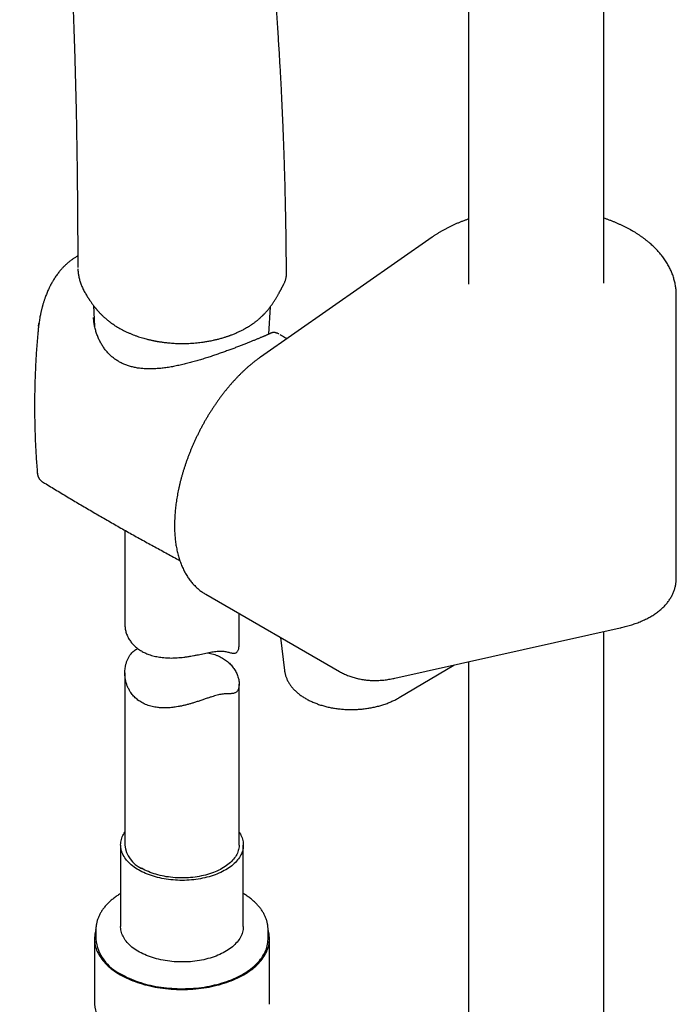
# Model space of a CAD drawing. Header units: millimetres. Extents: x 8 to 822, y 12 to 1777.
# Tile 6 of 14: x 636 to 722, y 457 to 586. Entities that reach past the tile are written whole.
import ezdxf

# ---------------------------------------------------------------- set-up
doc = ezdxf.new("R2010")
doc.units = ezdxf.units.MM

msp = doc.modelspace()

# ---------------------------------------------------------------- linework, layer by layer
at = {"color": 7, "linetype": 'Continuous', "lineweight": 30}
for p, q in [((694.88, 785.96), (694.88, 551.29)), ((712.68, 551.42), (712.68, 782.28)), ((690.11, 557.45), (667.6, 541.71)), ((716.22, 558.39), (716.23, 558.38)), ((716.51, 558.22), (716.23, 558.39)), ((716.51, 558.22), (716.52, 558.22)), ((643.62, 553.5), (643.62, 553.48)), ((643.62, 553.5), (643.62, 553.49)), ((671, 552.61), (671, 552.62)), ((670.66, 551.29), (670.65, 551.28)), ((722.17, 512.71), (722.17, 549.83)), ((645.69, 548.47), (645.83, 545.74)), ((668.7, 544.73), (668.89, 548.31)), ((638.47, 545.75), (638.51, 546.1)), ((638.51, 546.1), (638.51, 546.14)), ((638.41, 545.23), (638.41, 545.26)), ((670.17, 544.65), (670.17, 544.65)), ((649.79, 518.97), (649.79, 506.61)), ((660.4, 510.57), (677.97, 500.43)), ((664.79, 503.94), (664.79, 508.04)), ((685.24, 499.55), (714.79, 506.15)), ((712.68, 300.84), (712.68, 505.68)), ((670.22, 504.9), (670.75, 500.55)), ((694.88, 501.7), (694.88, 300.84)), ((685.81, 497), (692.98, 501.27)), ((649.79, 500.24), (649.79, 477.64)), ((664.79, 477.64), (664.79, 498.77)), ((649.24, 477.64), (649.24, 466.93)), ((665.34, 466.93), (665.34, 477.64)), ((645.99, 466.52), (645.99, 466.53)), ((645.99, 466.52), (645.99, 465.29)), ((668.59, 465.29), (668.59, 466.52)), ((645.82, 465.29), (645.82, 456.72)), ((668.77, 456.72), (668.77, 465.29))]:
    msp.add_line(p, q, dxfattribs=at)
at = {"color": 7, "linetype": 'Continuous', "lineweight": 30, "flags": 128}
for points in [[(651.6, 474.36), (651.39, 474.48), (651.19, 474.61), (651, 474.75), (650.81, 474.89), (650.64, 475.03), (650.47, 475.18), (650.31, 475.33), (650.17, 475.48), (650.03, 475.64), (649.91, 475.79), (649.79, 475.96), (649.69, 476.12), (649.59, 476.29), (649.51, 476.45), (649.44, 476.62), (649.38, 476.8), (649.33, 476.97), (649.29, 477.14), (649.26, 477.32), (649.25, 477.49), (649.24, 477.67), (649.25, 477.84), (649.27, 478.01), (649.3, 478.19), (649.34, 478.36), (649.39, 478.53), (649.46, 478.71), (649.53, 478.87), (649.62, 479.04), (649.71, 479.21), (649.79, 479.33)], [(664.79, 479.33), (664.85, 479.25), (664.95, 479.08), (665.03, 478.92), (665.11, 478.75), (665.18, 478.58), (665.23, 478.41), (665.28, 478.23), (665.31, 478.06), (665.33, 477.88), (665.34, 477.71), (665.34, 477.53), (665.33, 477.36), (665.3, 477.19), (665.27, 477.01), (665.22, 476.84), (665.16, 476.67), (665.09, 476.5), (665.01, 476.33), (664.92, 476.16), (664.82, 476), (664.71, 475.83), (664.58, 475.68), (664.45, 475.52), (664.31, 475.36), (664.15, 475.21), (663.99, 475.07), (663.82, 474.92), (663.64, 474.78), (663.45, 474.65), (663.25, 474.52), (663.04, 474.39), (662.82, 474.27), (662.6, 474.15), (662.37, 474.04), (662.13, 473.93), (661.88, 473.83), (661.63, 473.73), (661.37, 473.64), (661.11, 473.55), (660.84, 473.47), (660.56, 473.4), (660.29, 473.33), (660, 473.27), (659.71, 473.21), (659.42, 473.16), (659.13, 473.12), (658.83, 473.08), (658.54, 473.05), (658.24, 473.03), (657.94, 473.01), (657.63, 473), (657.33, 473), (657.03, 473), (656.72, 473.01), (656.42, 473.02), (656.12, 473.05), (655.82, 473.07), (655.53, 473.11), (655.23, 473.15), (654.94, 473.2), (654.65, 473.25), (654.37, 473.31), (654.09, 473.38), (653.81, 473.45), (653.54, 473.53), (653.28, 473.62), (653.02, 473.71), (652.76, 473.8), (652.52, 473.9), (652.28, 474.01), (652.04, 474.12), (651.82, 474.24), (651.6, 474.36)], [(664.79, 477.64), (664.79, 477.58), (664.78, 477.41), (664.76, 477.24), (664.73, 477.07), (664.68, 476.91), (664.63, 476.74), (664.56, 476.58), (664.48, 476.41), (664.4, 476.25), (664.3, 476.09), (664.19, 475.94), (664.07, 475.78), (663.93, 475.63), (663.79, 475.48), (663.64, 475.34), (663.48, 475.2), (663.31, 475.06), (663.13, 474.93), (662.95, 474.8), (662.75, 474.67), (662.54, 474.55), (662.33, 474.44), (662.11, 474.33), (661.88, 474.22), (661.65, 474.12), (661.41, 474.02), (661.16, 473.93), (660.9, 473.85), (660.64, 473.77), (660.38, 473.7), (660.11, 473.63), (659.84, 473.57), (659.56, 473.52), (659.28, 473.47), (659, 473.43), (658.71, 473.39), (658.42, 473.36), (658.13, 473.34), (657.84, 473.33), (657.55, 473.32), (657.26, 473.31), (656.96, 473.32), (656.67, 473.33), (656.38, 473.35), (656.09, 473.37), (655.8, 473.4), (655.52, 473.44), (655.23, 473.48), (654.95, 473.53), (654.68, 473.59), (654.41, 473.65), (654.14, 473.72), (653.87, 473.79), (653.62, 473.87), (653.36, 473.96), (653.12, 474.05), (652.88, 474.14), (652.64, 474.25), (652.42, 474.35), (652.2, 474.46), (651.99, 474.58)], [(665.34, 466.93), (665.34, 466.91), (665.33, 466.73), (665.32, 466.56), (665.29, 466.38), (665.25, 466.21), (665.19, 466.04), (665.13, 465.87), (665.05, 465.7), (664.97, 465.53), (664.87, 465.36), (664.77, 465.2), (664.65, 465.04), (664.52, 464.88), (664.38, 464.73), (664.23, 464.57), (664.07, 464.42), (663.91, 464.28), (663.73, 464.14), (663.54, 464), (663.35, 463.87), (663.14, 463.74), (662.93, 463.61), (662.71, 463.49), (662.48, 463.38), (662.25, 463.27), (662.01, 463.16), (661.76, 463.06), (661.5, 462.97), (661.24, 462.88), (660.97, 462.8), (660.7, 462.72), (660.43, 462.65), (660.14, 462.58), (659.86, 462.52), (659.57, 462.47), (659.28, 462.42), (658.98, 462.38), (658.69, 462.35), (658.39, 462.32), (658.09, 462.3), (657.78, 462.29), (657.48, 462.28), (657.18, 462.28), (656.88, 462.29), (656.57, 462.3), (656.27, 462.32), (655.97, 462.34), (655.68, 462.38), (655.38, 462.41), (655.09, 462.46), (654.8, 462.51), (654.51, 462.57), (654.23, 462.63), (653.95, 462.7), (653.68, 462.78), (653.41, 462.86), (653.15, 462.94), (652.89, 463.04), (652.64, 463.14), (652.4, 463.24), (652.16, 463.35), (651.93, 463.46), (651.71, 463.58), (651.49, 463.7), (651.29, 463.83), (651.09, 463.97), (650.9, 464.1), (650.72, 464.24), (650.55, 464.39), (650.39, 464.54), (650.24, 464.69), (650.1, 464.84), (649.97, 465), (649.85, 465.16), (649.74, 465.32), (649.64, 465.49), (649.55, 465.66), (649.47, 465.82), (649.41, 465.99), (649.35, 466.17), (649.31, 466.34), (649.27, 466.51), (649.25, 466.69), (649.24, 466.86), (649.24, 466.93)], [(645.99, 466.45), (645.96, 466.33), (645.91, 466.13), (645.87, 465.92), (645.84, 465.71), (645.82, 465.5), (645.82, 465.29), (645.82, 465.09), (645.84, 464.88), (645.87, 464.67), (645.91, 464.46), (645.96, 464.26), (646.02, 464.05), (646.09, 463.85), (646.18, 463.65), (646.27, 463.45), (646.38, 463.25), (646.5, 463.05), (646.62, 462.86), (646.76, 462.66), (646.91, 462.47), (647.07, 462.29), (647.24, 462.1), (647.42, 461.92), (647.6, 461.75), (647.8, 461.57), (648.01, 461.4), (648.23, 461.23), (648.45, 461.07), (648.68, 460.91), (648.93, 460.76), (649.18, 460.61)], [(649.18, 460.61), (649.44, 460.47), (649.7, 460.33), (649.98, 460.19), (650.26, 460.06), (650.55, 459.94), (650.84, 459.82), (651.14, 459.7), (651.45, 459.59), (651.76, 459.49), (652.08, 459.39), (652.41, 459.3), (652.73, 459.22), (653.07, 459.14), (653.41, 459.06), (653.75, 458.99), (654.09, 458.93), (654.44, 458.88), (654.79, 458.83), (655.14, 458.79), (655.5, 458.75), (655.85, 458.72), (656.21, 458.7), (656.57, 458.68), (656.93, 458.67), (657.29, 458.67), (657.65, 458.67), (658.01, 458.68), (658.37, 458.7), (658.73, 458.72), (659.09, 458.75), (659.44, 458.79), (659.8, 458.83), (660.15, 458.88), (660.49, 458.93), (660.84, 458.99), (661.18, 459.06), (661.52, 459.14), (661.85, 459.22), (662.18, 459.3), (662.5, 459.39), (662.82, 459.49), (663.13, 459.59), (663.44, 459.7), (663.74, 459.82), (664.04, 459.94), (664.33, 460.06), (664.61, 460.19), (664.88, 460.33), (665.15, 460.47), (665.41, 460.61), (665.66, 460.76), (665.9, 460.91), (666.13, 461.07), (666.36, 461.23), (666.58, 461.4), (666.78, 461.57), (666.98, 461.75), (667.17, 461.92), (667.35, 462.1), (667.52, 462.29), (667.68, 462.47), (667.82, 462.66), (667.96, 462.86), (668.09, 463.05), (668.21, 463.25), (668.31, 463.45), (668.41, 463.65), (668.49, 463.85), (668.56, 464.05), (668.63, 464.26), (668.68, 464.46), (668.72, 464.67), (668.74, 464.88), (668.76, 465.09), (668.77, 465.29), (668.76, 465.5), (668.74, 465.71), (668.72, 465.92), (668.68, 466.13), (668.63, 466.33), (668.59, 466.45)], [(649.3, 460.68), (649.56, 460.54), (649.82, 460.4), (650.1, 460.26), (650.38, 460.14), (650.66, 460.01), (650.96, 459.89), (651.26, 459.78), (651.56, 459.67), (651.88, 459.57), (652.19, 459.47), (652.52, 459.38), (652.84, 459.3), (653.18, 459.22), (653.51, 459.15), (653.85, 459.08), (654.19, 459.02), (654.54, 458.97), (654.89, 458.92), (655.24, 458.88), (655.6, 458.85), (655.95, 458.82), (656.31, 458.8), (656.67, 458.78), (657.02, 458.77), (657.38, 458.77), (657.74, 458.78), (658.1, 458.79), (658.46, 458.81), (658.81, 458.83), (659.17, 458.86), (659.52, 458.9), (659.87, 458.94), (660.22, 458.99), (660.56, 459.05), (660.9, 459.11), (661.24, 459.18), (661.58, 459.26), (661.9, 459.34), (662.23, 459.43), (662.55, 459.52), (662.86, 459.62), (663.17, 459.72), (663.48, 459.84), (663.77, 459.95), (664.06, 460.07), (664.35, 460.2), (664.62, 460.33), (664.89, 460.47), (665.15, 460.61), (665.41, 460.76), (665.65, 460.91), (665.89, 461.06), (666.12, 461.22), (666.34, 461.39), (666.55, 461.55), (666.75, 461.72), (666.94, 461.9), (667.12, 462.08), (667.29, 462.26), (667.46, 462.44), (667.61, 462.63), (667.75, 462.82), (667.88, 463.02), (668, 463.21), (668.11, 463.41), (668.21, 463.61), (668.29, 463.81), (668.37, 464.01), (668.44, 464.21), (668.49, 464.42), (668.53, 464.62), (668.56, 464.83), (668.58, 465.04), (668.59, 465.24), (668.59, 465.29)]]:
    msp.add_lwpolyline(points, dxfattribs=at)
at = {"color": 7, "linetype": 'Continuous', "lineweight": 30}
for centre, radius, start, end in [((653.51, 477.99), 3.74, 185.379, 245.9411), ((651.65, 465.86), 5.69, 185.7364, 245.5838), ((651.58, 457.31), 5.79, 185.7909, 245.5293)]:
    msp.add_arc(centre, radius, start, end, dxfattribs=at)
for points, knots in [([(671, 552.62), (671, 552.8), (671, 553.16), (671, 553.69), (670.99, 554.23), (670.99, 554.73), (670.98, 555.21), (670.98, 555.66), (670.98, 556.09), (670.97, 556.49), (670.97, 556.87), (670.96, 557.22), (670.96, 557.54), (670.95, 557.84), (670.95, 558.1), (670.95, 558.34), (670.94, 558.56), (670.94, 558.76), (670.94, 558.94), (670.93, 559.09), (670.93, 559.19), (670.93, 559.27), (670.93, 559.32), (670.93, 559.37), (670.93, 559.42), (670.93, 559.48), (670.93, 559.54), (670.92, 559.63), (670.92, 559.75), (670.92, 559.9), (670.92, 560.08), (670.91, 560.28), (670.91, 560.5), (670.9, 560.72), (670.9, 560.95), (670.88, 561.77), (670.84, 563.72), (670.78, 565.79), (670.73, 567.39), (670.71, 568.01), (670.69, 568.65), (670.67, 569.31), (670.64, 570), (670.61, 570.75), (670.58, 571.58), (670.54, 572.48), (670.5, 573.41), (670.46, 574.37), (670.41, 575.34), (670.37, 576.33), (670.32, 577.34), (670.26, 578.39), (670.2, 579.47), (670.14, 580.58), (670.07, 581.71), (670, 582.9), (669.92, 584.13), (669.84, 585.42), (669.74, 586.73), (669.65, 588.08), (669.54, 589.46), (669.44, 590.8), (669.34, 592.1), (669.23, 593.35), (669.12, 594.63), (669.01, 595.92), (668.89, 597.2), (668.77, 598.47), (668.61, 600.08), (668.42, 602.02), (668.18, 604.27), (667.93, 606.46), (667.68, 608.6), (667.43, 610.68), (667.17, 612.73), (666.9, 614.74), (666.63, 616.71), (666.36, 618.63), (666.09, 620.51), (665.81, 622.36), (665.52, 624.17), (665.24, 625.95), (664.95, 627.7), (664.65, 629.42), (664.39, 630.9), (664.17, 632.15), (663.98, 633.17), (663.79, 634.18), (663.61, 635.15), (663.43, 636.11), (663.25, 637.04), (663.07, 637.96), (662.89, 638.84), (662.72, 639.69), (662.55, 640.51), (662.38, 641.3), (662.24, 642.01), (662.1, 642.64), (661.98, 643.19), (661.87, 643.73), (661.76, 644.25), (661.65, 644.75), (661.54, 645.23), (661.45, 645.64), (661.37, 646), (661.3, 646.29), (661.25, 646.51), (661.22, 646.66), (661.2, 646.76), (661.18, 646.85), (661.16, 646.93), (661.14, 647.01), (661.13, 647.07), (661.12, 647.11), (661.11, 647.14), (661.1, 647.17), (661.09, 647.22), (661.08, 647.28), (661.06, 647.35), (661.04, 647.44), (661.01, 647.56), (660.98, 647.72), (660.93, 647.91), (660.88, 648.13), (660.83, 648.38), (660.76, 648.65), (660.69, 648.94), (660.62, 649.26), (660.54, 649.6), (660.45, 649.96), (660.36, 650.35), (660.26, 650.76), (660.16, 651.19), (660.04, 651.66), (659.92, 652.18), (659.78, 652.74), (659.63, 653.33), (659.48, 653.95), (659.32, 654.58), (659.21, 655.01), (659.15, 655.22), (659.15, 655.23)], [0, 0, 0, 0, 0.004719, 0.009877, 0.014704, 0.019294, 0.023646, 0.027762, 0.031708, 0.035409, 0.038863, 0.042071, 0.045032, 0.047701, 0.050132, 0.052325, 0.05428, 0.056213, 0.057839, 0.059157, 0.060168, 0.060785, 0.061209, 0.061639, 0.062117, 0.062641, 0.063213, 0.063832, 0.065089, 0.066505, 0.068078, 0.069941, 0.071974, 0.074048, 0.076122, 0.078196, 0.096733, 0.129906, 0.135448, 0.141143, 0.147063, 0.153208, 0.159579, 0.166175, 0.174239, 0.182615, 0.191305, 0.200309, 0.209247, 0.218473, 0.227989, 0.237794, 0.247888, 0.258271, 0.268944, 0.279906, 0.291701, 0.303814, 0.316244, 0.328992, 0.342058, 0.355441, 0.367165, 0.379123, 0.391314, 0.403677, 0.415977, 0.428192, 0.440323, 0.462344, 0.484079, 0.505528, 0.5261, 0.546401, 0.566431, 0.58619, 0.605677, 0.624551, 0.643162, 0.661511, 0.679597, 0.69742, 0.71498, 0.732276, 0.74931, 0.759882, 0.770348, 0.780591, 0.790548, 0.800217, 0.809905, 0.819287, 0.828362, 0.837132, 0.845595, 0.853753, 0.861605, 0.867559, 0.873326, 0.878903, 0.884292, 0.889492, 0.894504, 0.899299, 0.902593, 0.905634, 0.908424, 0.909451, 0.910439, 0.911388, 0.912298, 0.913167, 0.91384, 0.914191, 0.91439, 0.914709, 0.915187, 0.915824, 0.916619, 0.917574, 0.918688, 0.920421, 0.922436, 0.924733, 0.927314, 0.930176, 0.933322, 0.936607, 0.940152, 0.943958, 0.948024, 0.95235, 0.956936, 0.961783, 0.967414, 0.97336, 0.97962, 0.986195, 0.993084, 0.99962, 1, 1, 1, 1]), ([(635.99, 651.41), (636.02, 651.27), (636.08, 650.99), (636.16, 650.58), (636.25, 650.18), (636.32, 649.82), (636.39, 649.49), (636.45, 649.16), (636.52, 648.84), (636.58, 648.5), (636.65, 648.15), (636.72, 647.79), (636.81, 647.34), (636.92, 646.79), (637.04, 646.13), (637.17, 645.44), (637.3, 644.72), (637.44, 643.97), (637.57, 643.2), (637.71, 642.4), (637.86, 641.56), (638, 640.69), (638.15, 639.78), (638.31, 638.83), (638.46, 637.85), (638.62, 636.84), (638.78, 635.79), (638.94, 634.72), (639.1, 633.63), (639.26, 632.49), (639.41, 631.37), (639.56, 630.26), (639.71, 629.17), (639.85, 628.04), (639.99, 626.89), (640.13, 625.72), (640.28, 624.51), (640.42, 623.29), (640.58, 621.8), (640.77, 620.04), (640.98, 617.99), (641.18, 615.91), (641.37, 613.8), (641.55, 611.67), (641.73, 609.51), (641.9, 607.34), (642.05, 605.13), (642.21, 602.87), (642.35, 600.56), (642.49, 598.2), (642.62, 595.81), (642.74, 593.38), (642.86, 590.92), (642.96, 588.43), (643.06, 585.9), (643.15, 583.33), (643.23, 580.74), (643.3, 578.1), (643.37, 575.44), (643.43, 572.74), (643.47, 570.01), (643.52, 567.15), (643.55, 564.16), (643.58, 561.05), (643.6, 557.89), (643.61, 555.37), (643.62, 553.89), (643.62, 553.49)], [0, 0, 0, 0, 0.004564, 0.009425, 0.014018, 0.017893, 0.021553, 0.025062, 0.028674, 0.032418, 0.036293, 0.040301, 0.04444, 0.051337, 0.058571, 0.066143, 0.074053, 0.0823, 0.09073, 0.099486, 0.108568, 0.117977, 0.127892, 0.138147, 0.148741, 0.159674, 0.170946, 0.182348, 0.194078, 0.206136, 0.218522, 0.229858, 0.241456, 0.253317, 0.265439, 0.277823, 0.290469, 0.303288, 0.316216, 0.337148, 0.358362, 0.379857, 0.401632, 0.423687, 0.445621, 0.467824, 0.490297, 0.513037, 0.536518, 0.560276, 0.584311, 0.608622, 0.633208, 0.658067, 0.683198, 0.708599, 0.734269, 0.760206, 0.786407, 0.812872, 0.839596, 0.866579, 0.896554, 0.926835, 0.957417, 0.988295, 1, 1, 1, 1]), ([(716.22, 558.39), (716.21, 558.4), (716.09, 558.47), (715.85, 558.59), (715.52, 558.77), (715.17, 558.94), (714.83, 559.1), (714.47, 559.26), (714.11, 559.41), (713.75, 559.56), (713.38, 559.7), (713.02, 559.83), (712.79, 559.91), (712.68, 559.94)], [0, 0, 0, 0, 0.0126538, 0.1132016, 0.2137188, 0.3142174, 0.4146874, 0.5151204, 0.6155097, 0.7158501, 0.8161374, 0.9163689, 1, 1, 1, 1]), ([(694.88, 559.83), (694.83, 559.81), (694.66, 559.75), (694.36, 559.64), (693.98, 559.5), (693.62, 559.35), (693.25, 559.2), (692.9, 559.04), (692.55, 558.87), (692.2, 558.7), (691.86, 558.52), (691.53, 558.34), (691.2, 558.15), (690.88, 557.96), (690.57, 557.76), (690.31, 557.59), (690.16, 557.49), (690.11, 557.45)], [0, 0, 0, 0, 0.0270247, 0.0986109, 0.1702449, 0.2419268, 0.3136558, 0.3854309, 0.4572499, 0.5291102, 0.6010081, 0.6729388, 0.7448964, 0.8168739, 0.8888625, 0.960849, 1, 1, 1, 1]), ([(722.17, 549.83), (722.17, 549.85), (722.17, 549.96), (722.17, 550.16), (722.15, 550.44), (722.12, 550.72), (722.09, 550.99), (722.04, 551.27), (721.98, 551.55), (721.91, 551.82), (721.83, 552.09), (721.75, 552.36), (721.65, 552.63), (721.54, 552.9), (721.42, 553.17), (721.29, 553.44), (721.15, 553.7), (721, 553.96), (720.85, 554.22), (720.68, 554.48), (720.5, 554.73), (720.31, 554.98), (720.11, 555.23), (719.9, 555.47), (719.69, 555.71), (719.46, 555.95), (719.22, 556.19), (718.98, 556.42), (718.73, 556.64), (718.46, 556.86), (718.19, 557.08), (717.91, 557.3), (717.63, 557.5), (717.33, 557.71), (717.03, 557.91), (716.76, 558.08), (716.59, 558.18), (716.52, 558.22)], [0, 0, 0, 0, 0.005245, 0.033425, 0.061599, 0.089782, 0.117988, 0.146233, 0.174533, 0.202901, 0.231352, 0.259898, 0.288551, 0.317321, 0.346216, 0.375244, 0.40441, 0.433718, 0.46317, 0.492764, 0.522501, 0.552376, 0.582385, 0.61252, 0.642775, 0.67314, 0.703608, 0.734166, 0.764807, 0.795519, 0.826293, 0.857118, 0.887987, 0.918891, 0.949821, 0.980771, 1, 1, 1, 1]), ([(643.61, 554.99), (643.59, 554.98), (643.52, 554.93), (643.39, 554.86), (643.22, 554.75), (643.06, 554.65), (642.9, 554.54), (642.74, 554.42), (642.59, 554.3), (642.43, 554.18), (642.28, 554.05), (642.14, 553.92), (642.02, 553.81), (641.92, 553.71), (641.83, 553.63), (641.74, 553.54), (641.63, 553.43), (641.5, 553.28), (641.35, 553.11), (641.2, 552.93), (641.06, 552.75), (640.9, 552.55), (640.74, 552.32), (640.59, 552.09), (640.45, 551.87), (640.34, 551.69), (640.26, 551.55), (640.2, 551.44), (640.14, 551.33), (640.08, 551.23), (640.02, 551.11), (639.94, 550.96), (639.85, 550.77), (639.75, 550.56), (639.64, 550.32), (639.54, 550.07), (639.44, 549.81), (639.35, 549.58), (639.28, 549.37), (639.21, 549.19), (639.15, 549), (639.1, 548.82), (639.05, 548.67), (639.01, 548.54), (638.99, 548.44), (638.97, 548.37), (638.95, 548.32), (638.94, 548.27), (638.92, 548.19), (638.89, 548.09), (638.86, 547.96), (638.82, 547.79), (638.78, 547.6), (638.73, 547.37), (638.67, 547.11), (638.62, 546.82), (638.57, 546.49), (638.53, 546.26), (638.51, 546.14)], [0, 0, 0, 0, 0.0071529, 0.0265353, 0.0461463, 0.0657477, 0.0853141, 0.1048345, 0.1243308, 0.1447378, 0.1651117, 0.1839376, 0.20031, 0.2142342, 0.2257125, 0.2366464, 0.2516039, 0.2713417, 0.2946969, 0.3177947, 0.3403509, 0.3623545, 0.391658, 0.4195951, 0.4444322, 0.4658213, 0.4792184, 0.4908918, 0.5017104, 0.5122442, 0.5250631, 0.5406834, 0.5591133, 0.5825941, 0.6073915, 0.6323132, 0.657332, 0.6824456, 0.700355, 0.7183288, 0.7363707, 0.7536804, 0.7684444, 0.7805958, 0.7901354, 0.7970627, 0.8002295, 0.8042382, 0.8110578, 0.8206903, 0.8331388, 0.8484085, 0.8665071, 0.8874458, 0.9112401, 0.9379109, 0.9674857, 1, 1, 1, 1]), ([(643.62, 553.29), (643.63, 553.21), (643.63, 553.06), (643.66, 552.82), (643.69, 552.57), (643.74, 552.32), (643.79, 552.08), (643.86, 551.83), (643.93, 551.58), (644.02, 551.33), (644.11, 551.09), (644.22, 550.84), (644.34, 550.58), (644.46, 550.33), (644.61, 550.08), (644.72, 549.88), (644.8, 549.77), (644.82, 549.73)], [0, 0, 0, 0, 0.060568, 0.125802, 0.19179, 0.258471, 0.325766, 0.393581, 0.461806, 0.530013, 0.598967, 0.671098, 0.744302, 0.818662, 0.894232, 0.971058, 1, 1, 1, 1]), ([(670.66, 551.29), (670.66, 551.3), (670.7, 551.36), (670.75, 551.47), (670.81, 551.62), (670.87, 551.78), (670.92, 551.94), (670.96, 552.11), (670.98, 552.27), (671, 552.44), (671, 552.55), (671, 552.6), (671, 552.6)], [0, 0, 0, 0, 0.026067, 0.154155, 0.276674, 0.394259, 0.520535, 0.641879, 0.761764, 0.880373, 0.99809, 1, 1, 1, 1]), ([(649.02, 545.53), (649.15, 545.46), (649.4, 545.32), (649.78, 545.12), (650.16, 544.95), (650.52, 544.79), (650.87, 544.65), (651.23, 544.51), (651.59, 544.39), (651.94, 544.28), (652.27, 544.18), (652.56, 544.1), (652.82, 544.03), (653.04, 543.98), (653.23, 543.94), (653.4, 543.9), (653.55, 543.87), (653.66, 543.85), (653.75, 543.83), (653.81, 543.82), (653.86, 543.81), (653.9, 543.8), (653.95, 543.79), (654.01, 543.78), (654.11, 543.76), (654.26, 543.74), (654.48, 543.71), (654.71, 543.67), (654.97, 543.64), (655.25, 543.6), (655.57, 543.57), (655.9, 543.55), (656.26, 543.52), (656.68, 543.5), (657.16, 543.49), (657.68, 543.49), (658.17, 543.51), (658.63, 543.53), (659.06, 543.57), (659.46, 543.61), (659.79, 543.65), (660.07, 543.69), (660.31, 543.72), (660.56, 543.76), (660.83, 543.81), (661.12, 543.86), (661.39, 543.92), (661.63, 543.98), (661.85, 544.03), (662.08, 544.08), (662.31, 544.15), (662.54, 544.21), (662.77, 544.28), (662.97, 544.34), (663.14, 544.4), (663.3, 544.45), (663.42, 544.49), (663.54, 544.54), (663.68, 544.59), (663.85, 544.65), (664.06, 544.73), (664.34, 544.85), (664.7, 545.01), (665.11, 545.2), (665.47, 545.39), (665.77, 545.57), (666.02, 545.72), (666.24, 545.85), (666.44, 545.99), (666.62, 546.11), (666.77, 546.22), (666.9, 546.32), (667.03, 546.42), (667.16, 546.52), (667.29, 546.62), (667.4, 546.72), (667.49, 546.8), (667.56, 546.86), (667.62, 546.91), (667.7, 546.99), (667.79, 547.07), (667.88, 547.16), (667.96, 547.23), (668.03, 547.31), (668.11, 547.39), (668.21, 547.49), (668.31, 547.61), (668.41, 547.72), (668.51, 547.83), (668.6, 547.95), (668.7, 548.06), (668.79, 548.18), (668.88, 548.3), (668.97, 548.43), (669.07, 548.56), (669.17, 548.7), (669.26, 548.84), (669.36, 548.99), (669.47, 549.17), (669.59, 549.35), (669.69, 549.52), (669.78, 549.67), (669.85, 549.8), (669.93, 549.93), (670, 550.05), (670.06, 550.17), (670.11, 550.25), (670.15, 550.33), (670.19, 550.4), (670.22, 550.47), (670.27, 550.55), (670.31, 550.63), (670.35, 550.71), (670.39, 550.78), (670.42, 550.84), (670.47, 550.92), (670.5, 550.99), (670.54, 551.05), (670.56, 551.1), (670.59, 551.15), (670.62, 551.21), (670.64, 551.26), (670.66, 551.28)], [0, 0, 0, 0, 0.019714, 0.038455, 0.056224, 0.073023, 0.088853, 0.103718, 0.119996, 0.134931, 0.148528, 0.160792, 0.170787, 0.179688, 0.187496, 0.194215, 0.199846, 0.204311, 0.207733, 0.210115, 0.211502, 0.21293, 0.214827, 0.217194, 0.219969, 0.226763, 0.234877, 0.244308, 0.253839, 0.264415, 0.276035, 0.288695, 0.302263, 0.31565, 0.33567, 0.354675, 0.372668, 0.389654, 0.405634, 0.420611, 0.434586, 0.44318, 0.452033, 0.461641, 0.472004, 0.483122, 0.494995, 0.503416, 0.512178, 0.521282, 0.530726, 0.540511, 0.550041, 0.558555, 0.566036, 0.572505, 0.577963, 0.582661, 0.587868, 0.595721, 0.60475, 0.61493, 0.633901, 0.653083, 0.672477, 0.686596, 0.699155, 0.710154, 0.720632, 0.731884, 0.738673, 0.745857, 0.753344, 0.7608, 0.768196, 0.775169, 0.780917, 0.783902, 0.787532, 0.792327, 0.79827, 0.804048, 0.808868, 0.813001, 0.817385, 0.824756, 0.831411, 0.83773, 0.844438, 0.849922, 0.856673, 0.863313, 0.868529, 0.874552, 0.881819, 0.888674, 0.894414, 0.901613, 0.909338, 0.917538, 0.9258, 0.931615, 0.936718, 0.94182, 0.948542, 0.952498, 0.956141, 0.959313, 0.961925, 0.964694, 0.968271, 0.972316, 0.975569, 0.977963, 0.98068, 0.984242, 0.988069, 0.990196, 0.991973, 0.993746, 0.996748, 1, 1, 1, 1]), ([(644.82, 549.74), (644.82, 549.74), (644.84, 549.7), (644.88, 549.64), (644.93, 549.56), (644.97, 549.5), (645, 549.45), (645.04, 549.39), (645.07, 549.34), (645.11, 549.28), (645.15, 549.22), (645.22, 549.12), (645.31, 548.99), (645.42, 548.82), (645.53, 548.68), (645.62, 548.56), (645.7, 548.45), (645.76, 548.37), (645.83, 548.28), (645.9, 548.2), (645.97, 548.11), (646.03, 548.04), (646.09, 547.97), (646.14, 547.9), (646.2, 547.83), (646.28, 547.75), (646.36, 547.66), (646.44, 547.57), (646.53, 547.47), (646.64, 547.35), (646.78, 547.22), (646.92, 547.08), (647.06, 546.96), (647.18, 546.85), (647.28, 546.76), (647.38, 546.67), (647.48, 546.59), (647.58, 546.51), (647.68, 546.43), (647.77, 546.37), (647.84, 546.31), (647.9, 546.26), (647.96, 546.22), (648.02, 546.17), (648.1, 546.12), (648.2, 546.05), (648.32, 545.97), (648.46, 545.87), (648.63, 545.77), (648.81, 545.65), (648.95, 545.58), (649.02, 545.54)], [0, 0, 0, 0, 0.000304, 0.017633, 0.03221, 0.042123, 0.051362, 0.060832, 0.070537, 0.080532, 0.090904, 0.10166, 0.131969, 0.163001, 0.189172, 0.213914, 0.229921, 0.24675, 0.263238, 0.280852, 0.297776, 0.315442, 0.329782, 0.340787, 0.356954, 0.376447, 0.397841, 0.417895, 0.436668, 0.467151, 0.499479, 0.534693, 0.57153, 0.597467, 0.620284, 0.643445, 0.669661, 0.691542, 0.714232, 0.734066, 0.75068, 0.764092, 0.776052, 0.789259, 0.806735, 0.828466, 0.854431, 0.884604, 0.918952, 0.957434, 1, 1, 1, 1]), ([(638.53, 546.17), (638.5, 546.01), (638.46, 545.7), (638.42, 545.39), (638.41, 545.24)], [0, 0, 0, 0, 0.501266, 1, 1, 1, 1]), ([(668.93, 544.83), (668.92, 544.83), (668.89, 544.82), (668.85, 544.79), (668.79, 544.77), (668.72, 544.73), (668.64, 544.7), (668.55, 544.66), (668.46, 544.62), (668.35, 544.57), (668.24, 544.52), (668.11, 544.47), (667.98, 544.41), (667.84, 544.35), (667.69, 544.29), (667.54, 544.23), (667.37, 544.16), (667.21, 544.09), (667.03, 544.02), (666.85, 543.94), (666.66, 543.87), (666.47, 543.79), (666.27, 543.71), (666.06, 543.63), (665.85, 543.54), (665.63, 543.45), (665.41, 543.37), (665.18, 543.28), (664.94, 543.19), (664.7, 543.09), (664.46, 543), (664.21, 542.9), (663.95, 542.81), (663.69, 542.71), (663.43, 542.61), (663.15, 542.51), (662.88, 542.41), (662.6, 542.31), (662.31, 542.21), (662.02, 542.11), (661.72, 542.01), (661.43, 541.91), (661.12, 541.8), (660.82, 541.7), (660.51, 541.6), (660.19, 541.5), (659.87, 541.41), (659.55, 541.31), (659.22, 541.21), (658.89, 541.12), (658.56, 541.03), (658.23, 540.94), (657.89, 540.85), (657.56, 540.77), (657.22, 540.69), (656.88, 540.62), (656.54, 540.55), (656.2, 540.48), (655.85, 540.42), (655.51, 540.36), (655.18, 540.31), (654.84, 540.27), (654.51, 540.23), (654.18, 540.2), (653.86, 540.18), (653.54, 540.16), (653.23, 540.16), (652.92, 540.16), (652.61, 540.16), (652.31, 540.18), (652.02, 540.2), (651.73, 540.23), (651.45, 540.27), (651.18, 540.32), (650.92, 540.38), (650.65, 540.44), (650.4, 540.51), (650.15, 540.59), (649.91, 540.68), (649.67, 540.78), (649.44, 540.88), (649.22, 541), (649, 541.12), (648.79, 541.25), (648.58, 541.38), (648.38, 541.53), (648.19, 541.68), (648, 541.84), (647.81, 542.02), (647.64, 542.19), (647.47, 542.38), (647.3, 542.58), (647.14, 542.78), (646.99, 542.99), (646.84, 543.21), (646.71, 543.44), (646.57, 543.67), (646.45, 543.91), (646.34, 544.16), (646.23, 544.42), (646.13, 544.68), (646.04, 544.94), (645.96, 545.21), (645.89, 545.48), (645.83, 545.76), (645.77, 546.03), (645.73, 546.31), (645.7, 546.59), (645.68, 546.78), (645.68, 546.88), (645.68, 546.9)], [0, 0, 0, 0, 0.0075378, 0.0164377, 0.0256994, 0.0352051, 0.0448551, 0.0545709, 0.0642871, 0.0739707, 0.0836505, 0.0933225, 0.102968, 0.112568, 0.1221066, 0.1315704, 0.1409486, 0.1502322, 0.1594144, 0.1684901, 0.1774558, 0.1863185, 0.1952228, 0.204135, 0.2130329, 0.2218977, 0.2307131, 0.2394643, 0.248123, 0.2568412, 0.2655448, 0.2742481, 0.2829621, 0.2916995, 0.3004751, 0.3092532, 0.3180398, 0.3269178, 0.3358592, 0.3448342, 0.3538095, 0.3627591, 0.3718252, 0.3809806, 0.3901914, 0.399471, 0.4088326, 0.4182779, 0.4277824, 0.4373509, 0.4469661, 0.4566309, 0.4663468, 0.4761149, 0.4859354, 0.4958078, 0.5057309, 0.5157024, 0.5257196, 0.5357679, 0.545796, 0.555769, 0.5656858, 0.5755445, 0.5853442, 0.5950852, 0.6047687, 0.6143971, 0.6239738, 0.6335031, 0.6429837, 0.6522889, 0.6614985, 0.6706288, 0.6796959, 0.688716, 0.6977006, 0.706524, 0.7154319, 0.7243517, 0.7332386, 0.7420564, 0.7507765, 0.7594655, 0.7682726, 0.7771027, 0.7859695, 0.7948865, 0.8038667, 0.812909, 0.8219508, 0.8311192, 0.8403914, 0.8497436, 0.8591483, 0.8686117, 0.8781901, 0.8878867, 0.8976882, 0.9075856, 0.9175678, 0.9276214, 0.9377312, 0.9478801, 0.9580495, 0.9682175, 0.9783709, 0.9885089, 0.9986619, 1, 1, 1, 1]), ([(638.41, 545.23), (638.39, 545.04), (638.34, 544.51), (638.27, 543.63), (638.19, 542.59), (638.12, 541.55), (638.07, 540.51), (638.02, 539.47), (637.98, 538.43), (637.96, 537.39), (637.94, 536.34), (637.94, 535.3), (637.94, 534.26), (637.96, 533.22), (637.98, 532.18), (638.02, 531.14), (638.06, 530.1), (638.12, 529.06), (638.18, 528.02), (638.25, 527.15), (638.29, 526.62), (638.31, 526.44)], [0, 0, 0, 0, 0.030335, 0.085681, 0.141037, 0.1964, 0.251769, 0.30714, 0.362514, 0.417886, 0.473256, 0.528621, 0.58398, 0.63933, 0.694668, 0.749993, 0.805304, 0.860597, 0.915871, 0.971123, 1, 1, 1, 1]), ([(670.02, 544.74), (670, 544.75), (669.93, 544.78), (669.83, 544.83), (669.71, 544.87), (669.61, 544.9), (669.51, 544.92), (669.41, 544.93), (669.32, 544.93), (669.23, 544.93), (669.15, 544.91), (669.06, 544.89), (668.99, 544.87), (668.95, 544.84), (668.93, 544.83)], [0, 0, 0, 0, 0.063669, 0.199924, 0.316074, 0.420941, 0.514607, 0.598818, 0.679055, 0.753618, 0.8237, 0.890276, 0.954182, 1, 1, 1, 1]), ([(671.05, 544.12), (670.95, 544.18), (670.66, 544.36), (670.37, 544.53), (670.17, 544.65)], [0, 0, 0, 0, 0.323149, 1, 1, 1, 1]), ([(667.6, 541.71), (667.55, 541.67), (667.39, 541.56), (667.15, 541.38), (666.85, 541.16), (666.56, 540.92), (666.27, 540.68), (665.98, 540.44), (665.69, 540.18), (665.41, 539.92), (665.13, 539.65), (664.85, 539.37), (664.57, 539.09), (664.3, 538.8), (664.03, 538.51), (663.76, 538.2), (663.49, 537.89), (663.23, 537.58), (662.97, 537.26), (662.71, 536.94), (662.46, 536.6), (662.21, 536.27), (661.97, 535.93), (661.73, 535.58), (661.49, 535.23), (661.26, 534.88), (661.03, 534.52), (660.8, 534.16), (660.58, 533.79), (660.36, 533.42), (660.15, 533.05), (659.95, 532.67), (659.74, 532.29), (659.55, 531.9), (659.35, 531.52), (659.17, 531.13), (658.98, 530.74), (658.81, 530.35), (658.64, 529.95), (658.47, 529.56), (658.31, 529.16), (658.15, 528.76), (658, 528.36), (657.86, 527.96), (657.72, 527.56), (657.59, 527.16), (657.46, 526.76), (657.35, 526.35), (657.23, 525.95), (657.12, 525.55), (657.02, 525.15), (656.93, 524.75), (656.84, 524.35), (656.76, 523.95), (656.68, 523.56), (656.62, 523.16), (656.55, 522.77), (656.5, 522.38), (656.45, 521.99), (656.41, 521.6), (656.38, 521.21), (656.35, 520.83), (656.33, 520.45), (656.32, 520.08), (656.31, 519.7), (656.31, 519.33), (656.32, 518.97), (656.34, 518.61), (656.36, 518.25), (656.39, 517.89), (656.43, 517.54), (656.48, 517.2), (656.53, 516.86), (656.6, 516.52), (656.66, 516.2), (656.74, 515.87), (656.83, 515.56), (656.92, 515.24), (657.02, 514.94), (657.13, 514.64), (657.24, 514.35), (657.36, 514.07), (657.49, 513.79), (657.63, 513.53), (657.77, 513.27), (657.92, 513.02), (658.08, 512.78), (658.24, 512.54), (658.41, 512.32), (658.59, 512.1), (658.77, 511.89), (658.96, 511.7), (659.15, 511.51), (659.35, 511.33), (659.55, 511.16), (659.76, 510.99), (659.97, 510.84), (660.19, 510.7), (660.33, 510.61), (660.4, 510.57)], [0, 0, 0, 0, 0.005628, 0.016246, 0.026855, 0.037457, 0.048052, 0.058637, 0.069212, 0.079778, 0.090333, 0.100878, 0.111412, 0.121936, 0.132449, 0.142953, 0.153446, 0.16393, 0.174405, 0.184872, 0.19533, 0.20578, 0.216222, 0.226657, 0.237086, 0.247509, 0.257926, 0.268338, 0.278745, 0.289148, 0.299547, 0.309942, 0.320335, 0.330726, 0.341114, 0.351501, 0.361887, 0.372273, 0.382659, 0.393045, 0.403433, 0.413821, 0.424212, 0.434605, 0.445, 0.4554, 0.465803, 0.476211, 0.486624, 0.497043, 0.507468, 0.517899, 0.528338, 0.538785, 0.54924, 0.559703, 0.570176, 0.580658, 0.59115, 0.601653, 0.612166, 0.62269, 0.633224, 0.643769, 0.654325, 0.66489, 0.675465, 0.686048, 0.696638, 0.707235, 0.717835, 0.728436, 0.739035, 0.749628, 0.760212, 0.770783, 0.781334, 0.791862, 0.802361, 0.812824, 0.823247, 0.833622, 0.843945, 0.854211, 0.864415, 0.874553, 0.884622, 0.894621, 0.904549, 0.914406, 0.924194, 0.933915, 0.943572, 0.95317, 0.962713, 0.972209, 0.981662, 0.99108, 1, 1, 1, 1]), ([(638.3, 526.44), (638.31, 526.41), (638.31, 526.35), (638.33, 526.26), (638.35, 526.19), (638.36, 526.13), (638.38, 526.09), (638.39, 526.06), (638.39, 526.04), (638.39, 526.04), (638.4, 526.03), (638.41, 526.01), (638.41, 525.99), (638.42, 525.97), (638.43, 525.95), (638.45, 525.91), (638.46, 525.88), (638.48, 525.86), (638.49, 525.84), (638.51, 525.81), (638.54, 525.76), (638.59, 525.68), (638.66, 525.59), (638.75, 525.5), (638.85, 525.42), (638.93, 525.37), (638.97, 525.34)], [0, 0, 0, 0, 0.062774, 0.11726, 0.164223, 0.205262, 0.243035, 0.281075, 0.322934, 0.367276, 0.403374, 0.418973, 0.433643, 0.448084, 0.463034, 0.496899, 0.512699, 0.530015, 0.548964, 0.569649, 0.599868, 0.661321, 0.749276, 0.822278, 0.906142, 1, 1, 1, 1]), ([(638.97, 525.34), (639.07, 525.28), (639.69, 524.9), (640.84, 524.2), (642.43, 523.24), (644.03, 522.29), (645.64, 521.35), (647.25, 520.42), (648.86, 519.49), (650.48, 518.58), (652.11, 517.67), (653.74, 516.78), (655.37, 515.89), (656.45, 515.31), (656.99, 515.02)], [0, 0, 0, 0, 0.015813, 0.105369, 0.194927, 0.284486, 0.374043, 0.463599, 0.553151, 0.642698, 0.732239, 0.821772, 0.911297, 1, 1, 1, 1]), ([(638.97, 525.34), (638.97, 525.34), (638.97, 525.34), (638.97, 525.34), (638.97, 525.34)], [0, 0, 0, 0, 0.7471392, 1, 1, 1, 1]), ([(714.79, 506.15), (714.85, 506.16), (715.02, 506.2), (715.31, 506.27), (715.65, 506.36), (715.99, 506.46), (716.32, 506.56), (716.64, 506.66), (716.95, 506.77), (717.26, 506.89), (717.56, 507.02), (717.86, 507.14), (718.15, 507.28), (718.42, 507.42), (718.69, 507.57), (718.96, 507.72), (719.21, 507.87), (719.45, 508.04), (719.69, 508.2), (719.91, 508.38), (720.13, 508.55), (720.33, 508.74), (720.52, 508.92), (720.7, 509.11), (720.88, 509.3), (721.04, 509.5), (721.19, 509.7), (721.32, 509.9), (721.45, 510.11), (721.57, 510.32), (721.68, 510.53), (721.77, 510.74), (721.86, 510.95), (721.93, 511.17), (722, 511.39), (722.05, 511.61), (722.1, 511.83), (722.13, 512.05), (722.16, 512.28), (722.17, 512.5), (722.17, 512.64), (722.17, 512.71)], [0, 0, 0, 0, 0.014598, 0.042683, 0.070819, 0.099015, 0.127267, 0.15557, 0.183917, 0.212299, 0.240703, 0.269114, 0.297506, 0.325855, 0.354134, 0.38231, 0.410348, 0.43821, 0.465857, 0.493253, 0.520362, 0.547154, 0.573605, 0.5997, 0.62543, 0.650794, 0.675798, 0.700456, 0.724787, 0.748813, 0.772562, 0.796063, 0.819347, 0.842448, 0.865397, 0.88823, 0.910981, 0.933683, 0.95637, 0.979064, 1, 1, 1, 1]), ([(649.79, 506.61), (649.79, 506.57), (649.79, 506.44), (649.81, 506.23), (649.84, 505.98), (649.9, 505.72), (649.98, 505.45), (650.08, 505.18), (650.21, 504.9), (650.35, 504.65), (650.51, 504.41), (650.67, 504.21), (650.83, 504.02), (651, 503.84), (651.2, 503.65), (651.44, 503.46), (651.7, 503.28), (651.96, 503.12), (652.2, 502.98), (652.44, 502.86), (652.69, 502.76), (652.97, 502.65), (653.28, 502.54), (653.63, 502.45), (653.97, 502.37), (654.33, 502.31), (654.71, 502.26), (655.11, 502.22), (655.51, 502.2), (655.91, 502.19), (656.3, 502.2), (656.69, 502.22), (657.11, 502.26), (657.54, 502.3), (657.99, 502.36), (658.43, 502.44), (658.85, 502.51), (659.26, 502.59), (659.65, 502.67), (660.05, 502.76), (660.44, 502.84), (660.83, 502.92), (661.21, 502.99), (661.57, 503.04), (661.9, 503.08), (662.22, 503.11), (662.51, 503.11), (662.8, 503.08), (663.06, 503.04), (663.32, 502.98), (663.55, 502.92), (663.77, 502.86), (663.97, 502.82), (664.14, 502.81), (664.28, 502.83), (664.4, 502.88), (664.51, 502.96), (664.6, 503.07), (664.68, 503.22), (664.74, 503.41), (664.77, 503.62), (664.79, 503.8), (664.79, 503.91), (664.79, 503.94)], [0, 0, 0, 0, 0.00636, 0.022682, 0.037635, 0.052622, 0.069236, 0.085898, 0.103667, 0.121497, 0.136213, 0.150964, 0.164212, 0.177485, 0.19083, 0.208032, 0.225292, 0.239537, 0.253815, 0.266635, 0.27948, 0.292392, 0.309201, 0.326065, 0.341533, 0.357043, 0.374255, 0.391523, 0.408689, 0.425909, 0.441698, 0.457529, 0.475093, 0.492713, 0.511301, 0.52996, 0.547177, 0.564459, 0.581084, 0.597778, 0.615431, 0.633217, 0.651121, 0.669191, 0.686874, 0.704741, 0.72276, 0.740963, 0.761375, 0.781876, 0.803504, 0.825176, 0.846001, 0.8669, 0.882536, 0.898282, 0.91415, 0.930209, 0.94587, 0.96171, 0.977677, 0.993783, 1, 1, 1, 1]), ([(662.6, 502.19), (662.69, 502.13), (662.88, 502.02), (663.14, 501.83), (663.39, 501.62), (663.63, 501.4), (663.84, 501.16), (664.03, 500.92), (664.2, 500.68), (664.35, 500.42), (664.48, 500.15), (664.59, 499.88), (664.67, 499.61), (664.74, 499.34), (664.78, 499.05), (664.8, 498.76), (664.78, 498.53), (664.76, 498.35), (664.72, 498.2), (664.67, 498.04), (664.58, 497.88), (664.47, 497.76), (664.35, 497.66), (664.22, 497.6), (664.07, 497.55), (663.9, 497.52), (663.71, 497.51), (663.52, 497.5), (663.31, 497.5), (663.08, 497.49), (662.82, 497.48), (662.54, 497.44), (662.24, 497.39), (661.91, 497.31), (661.56, 497.21), (661.19, 497.1), (660.86, 496.99), (660.58, 496.9), (660.28, 496.8), (659.89, 496.66), (659.41, 496.5), (658.95, 496.36), (658.51, 496.22), (658.09, 496.11), (657.66, 495.99), (657.23, 495.89), (656.8, 495.81), (656.42, 495.75), (656.07, 495.7), (655.75, 495.67), (655.44, 495.65), (655.13, 495.64), (654.82, 495.64), (654.51, 495.65), (654.21, 495.67), (653.88, 495.72), (653.55, 495.78), (653.19, 495.86), (652.84, 495.97), (652.5, 496.1), (652.18, 496.25), (651.89, 496.42), (651.62, 496.59), (651.38, 496.77), (651.15, 496.98), (650.94, 497.19), (650.75, 497.42), (650.58, 497.64), (650.45, 497.85), (650.31, 498.1), (650.15, 498.43), (649.99, 498.85), (649.89, 499.23), (649.83, 499.59), (649.8, 499.91), (649.79, 500.23), (649.8, 500.56), (649.83, 500.88), (649.89, 501.22), (649.99, 501.58), (650.1, 501.9), (650.21, 502.14), (650.3, 502.31), (650.4, 502.48), (650.53, 502.66), (650.69, 502.86), (650.89, 503.06), (651.12, 503.24), (651.32, 503.36), (651.45, 503.41), (651.49, 503.43)], [0, 0, 0, 0, 0.011325, 0.022687, 0.034694, 0.046744, 0.058346, 0.069985, 0.081301, 0.09265, 0.104631, 0.116649, 0.128211, 0.13981, 0.153348, 0.166977, 0.18069, 0.187602, 0.194528, 0.206024, 0.217625, 0.229322, 0.241136, 0.252559, 0.264031, 0.276138, 0.288275, 0.299929, 0.311603, 0.323718, 0.335892, 0.348136, 0.360501, 0.372662, 0.384963, 0.397375, 0.409917, 0.416973, 0.424045, 0.438307, 0.452666, 0.467134, 0.479181, 0.491267, 0.504033, 0.51684, 0.529164, 0.541525, 0.550739, 0.559968, 0.569272, 0.578593, 0.588019, 0.597463, 0.606988, 0.616535, 0.628129, 0.639765, 0.652077, 0.664441, 0.676366, 0.68834, 0.698781, 0.709254, 0.720317, 0.731418, 0.742102, 0.752818, 0.760787, 0.768769, 0.78484, 0.801006, 0.817289, 0.828781, 0.840303, 0.85246, 0.864651, 0.876372, 0.888127, 0.902954, 0.917882, 0.925394, 0.932907, 0.940479, 0.948067, 0.959406, 0.970831, 0.982332, 0.99394, 1, 1, 1, 1]), ([(660.68, 502.88), (660.74, 502.87), (660.93, 502.84), (661.24, 502.75), (661.6, 502.64), (661.95, 502.51), (662.29, 502.36), (662.49, 502.25), (662.6, 502.19)], [0, 0, 0, 0, 0.09023, 0.266297, 0.45243, 0.639272, 0.819303, 1, 1, 1, 1]), ([(670.75, 500.55), (670.75, 500.51), (670.76, 500.42), (670.79, 500.25), (670.84, 500.06), (670.89, 499.87), (670.96, 499.68), (671.03, 499.49), (671.11, 499.31), (671.21, 499.12), (671.31, 498.94), (671.43, 498.76), (671.55, 498.58), (671.68, 498.41), (671.83, 498.24), (671.98, 498.07), (672.14, 497.91), (672.31, 497.75), (672.49, 497.59), (672.68, 497.44), (672.88, 497.29), (673.08, 497.15), (673.29, 497.01), (673.51, 496.88), (673.74, 496.75), (673.97, 496.63), (674.21, 496.52), (674.46, 496.41), (674.71, 496.3), (674.97, 496.2), (675.23, 496.11), (675.49, 496.02), (675.77, 495.94), (676.04, 495.86), (676.32, 495.79), (676.6, 495.73), (676.89, 495.67), (677.18, 495.62), (677.47, 495.57), (677.77, 495.53), (678.06, 495.5), (678.36, 495.47), (678.66, 495.45), (678.96, 495.44), (679.27, 495.43), (679.57, 495.43), (679.87, 495.43), (680.17, 495.44), (680.47, 495.46), (680.78, 495.48), (681.07, 495.51), (681.37, 495.55), (681.67, 495.59), (681.96, 495.64), (682.26, 495.69), (682.55, 495.75), (682.83, 495.82), (683.11, 495.89), (683.39, 495.97), (683.67, 496.05), (683.94, 496.14), (684.21, 496.24), (684.47, 496.34), (684.72, 496.45), (684.98, 496.56), (685.22, 496.68), (685.46, 496.8), (685.66, 496.91), (685.77, 496.98), (685.81, 497)], [0, 0, 0, 0, 0.007334, 0.021373, 0.035442, 0.049555, 0.063726, 0.077968, 0.09229, 0.106701, 0.121207, 0.13581, 0.150513, 0.165312, 0.180203, 0.195182, 0.210239, 0.225366, 0.240554, 0.255791, 0.27107, 0.28638, 0.301714, 0.317063, 0.332422, 0.347784, 0.363146, 0.378502, 0.393852, 0.409194, 0.424525, 0.439847, 0.455159, 0.47046, 0.485752, 0.501035, 0.516311, 0.531579, 0.546841, 0.562098, 0.577352, 0.592604, 0.607854, 0.623104, 0.638356, 0.653609, 0.668866, 0.684127, 0.699395, 0.714669, 0.729951, 0.745242, 0.760544, 0.775857, 0.791182, 0.806521, 0.821874, 0.837242, 0.852626, 0.868026, 0.883443, 0.898877, 0.914329, 0.929798, 0.945283, 0.960784, 0.976299, 0.991826, 1, 1, 1, 1]), ([(677.97, 500.43), (677.97, 500.43), (678.06, 500.38), (678.23, 500.28), (678.49, 500.15), (678.76, 500.03), (679.03, 499.91), (679.31, 499.8), (679.59, 499.71), (679.88, 499.62), (680.17, 499.54), (680.46, 499.47), (680.76, 499.41), (681.07, 499.36), (681.37, 499.32), (681.69, 499.28), (682, 499.26), (682.32, 499.25), (682.64, 499.24), (682.97, 499.25), (683.29, 499.26), (683.63, 499.29), (683.96, 499.32), (684.29, 499.37), (684.63, 499.42), (684.95, 499.48), (685.15, 499.53), (685.24, 499.55)], [0, 0, 0, 0, 0.001751, 0.04238, 0.083046, 0.123764, 0.164553, 0.205426, 0.2464, 0.287486, 0.328698, 0.370046, 0.411539, 0.453184, 0.494987, 0.536952, 0.57908, 0.621372, 0.663826, 0.706438, 0.749204, 0.792117, 0.83517, 0.878354, 0.92166, 0.965078, 1, 1, 1, 1]), ([(649.24, 471.26), (649.19, 471.23), (649.06, 471.16), (648.86, 471.03), (648.64, 470.87), (648.42, 470.71), (648.21, 470.55), (648.01, 470.38), (647.82, 470.21), (647.63, 470.04), (647.46, 469.86), (647.29, 469.68), (647.14, 469.5), (646.99, 469.31), (646.85, 469.12), (646.73, 468.93), (646.61, 468.74), (646.5, 468.54), (646.4, 468.34), (646.32, 468.14), (646.24, 467.94), (646.17, 467.74), (646.12, 467.54), (646.07, 467.34), (646.04, 467.13), (646.01, 466.93), (646, 466.73), (645.99, 466.59), (645.99, 466.53)], [0, 0, 0, 0, 0.024529, 0.06431, 0.104092, 0.143871, 0.183641, 0.223395, 0.263125, 0.302824, 0.342481, 0.382086, 0.421628, 0.461095, 0.500475, 0.539757, 0.578931, 0.617987, 0.656918, 0.695719, 0.73439, 0.772932, 0.81135, 0.849655, 0.887858, 0.925977, 0.96403, 1, 1, 1, 1]), ([(668.59, 466.52), (668.59, 466.59), (668.59, 466.72), (668.57, 466.92), (668.55, 467.13), (668.51, 467.33), (668.47, 467.53), (668.41, 467.73), (668.35, 467.94), (668.27, 468.13), (668.18, 468.33), (668.09, 468.53), (667.98, 468.72), (667.87, 468.92), (667.74, 469.11), (667.61, 469.3), (667.46, 469.48), (667.31, 469.66), (667.14, 469.84), (666.97, 470.02), (666.79, 470.19), (666.6, 470.36), (666.4, 470.53), (666.19, 470.69), (665.98, 470.85), (665.75, 471.01), (665.54, 471.14), (665.4, 471.23), (665.34, 471.26)], [0, 0, 0, 0, 0.036327, 0.074272, 0.112232, 0.15023, 0.188287, 0.226422, 0.264652, 0.302989, 0.341444, 0.380023, 0.418728, 0.457559, 0.496513, 0.535582, 0.57476, 0.614035, 0.653397, 0.692836, 0.732339, 0.771897, 0.811499, 0.851135, 0.890797, 0.930477, 0.970169, 1, 1, 1, 1])]:
    msp.add_open_spline(points, degree=3, knots=knots, dxfattribs=at)

doc.saveas('drawing.dxf')
